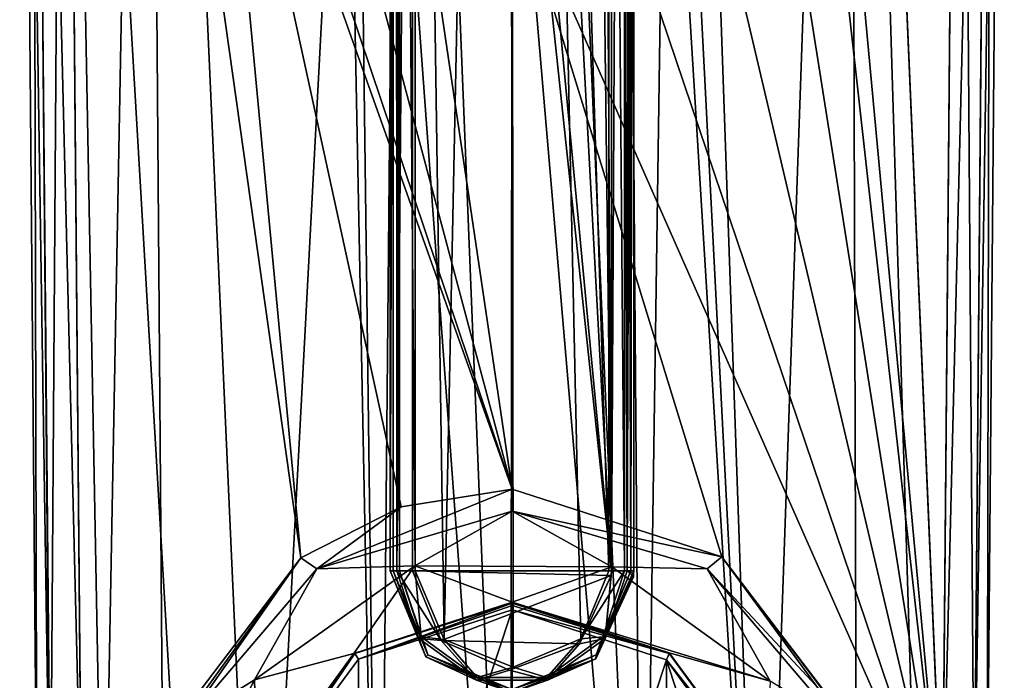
# Model space of a CAD drawing. Header units: metres. Extents: x -106 to 106, y -111 to 81.
# Tile 4 of 29: x -17 to 17, y -90 to -67. Entities that reach past the tile are written whole.
import ezdxf

# ---------------------------------------------------------------- set-up
doc = ezdxf.new("R2010")
doc.units = ezdxf.units.M
doc.layers.add('solid_20_422_013_000', color=7, linetype='CONTINUOUS')

msp = doc.modelspace()

# ---------------------------------------------------------------- linework, layer by layer
at = {"layer": 'solid_20_422_013_000'}
for points in [[(-2.287653, -88.318199, 77.696732), (-0.058142, 20.02953, 77.699997), (-3.259608, -22.351816, 77.693359)], [(-2.287653, -88.318199, 77.696732), (0.037676, -89.254524, 77.699997), (-0.058142, 20.02953, 77.699997)], [(3.259619, -86, 77.693359), (3.259585, -22.351816, 77.693359), (-0.058142, 20.02953, 77.699997)], [(2.315557, -88.291878, 77.696648), (3.259619, -86, 77.693359), (-0.058142, 20.02953, 77.699997)], [(0.037676, -89.254524, 77.699997), (2.315557, -88.291878, 77.696648), (-0.058142, 20.02953, 77.699997)], [(-15.078767, -28.81238, 19), (-13.75762, -99.579803, 19), (-12.313446, -21.756683, 19)], [(-13.75762, -99.579803, 19), (-11.684192, -103.584686, 19), (-12.313446, -21.756683, 19)], [(-11.684192, -103.584686, 19), (-8.486593, -106.755363, 19), (-12.313446, -21.756683, 19)], [(-5.599933, -52, 19), (-12.313446, -21.756683, 19), (-8.486593, -106.755363, 19)], [(-4.09812, -86, 66.456543), (-4.006546, -22.351814, 76.949913), (-4.078592, -22.4097, 68.694206)], [(-4.006547, -86, 76.949783), (-4.006546, -22.351814, 76.949913), (-4.09812, -86, 66.456543)], [(-4.09812, -86, 66.456543), (-4.088339, -22.410892, 67.577362), (-4.09812, -22.406483, 66.456543)], [(-4.09812, -86, 66.456543), (-4.09812, -22.406483, 66.456543), (-4.050202, -22.474401, 66.186142)], [(-4.09812, -86, 66.456543), (-4.078592, -22.4097, 68.694206), (-4.088339, -22.410892, 67.577362)], [(-4.09812, -86, 66.456543), (-4.050202, -22.474401, 66.186142), (-3.9062, -22.63464, 65.948921)], [(-3.786991, -86, 77.47361), (-4.006546, -22.351814, 76.949913), (-4.006547, -86, 76.949783)], [(-3.786991, -86, 77.47361), (-3.784947, -22.351816, 77.475647), (-4.006546, -22.351814, 76.949913)], [(-3.786991, -86, 77.47361), (-3.259608, -86, 77.693359), (-3.784947, -22.351816, 77.475647)], [(-3.259608, -86, 77.693359), (-3.259608, -22.351816, 77.693359), (-3.784947, -22.351816, 77.475647)], [(-2.287653, -88.318199, 77.696732), (-3.259608, -22.351816, 77.693359), (-3.259608, -86, 77.693359)], [(3.786325, -86, 77.474274), (3.790014, -22.351816, 77.470566), (3.259585, -22.351816, 77.693359)], [(3.786325, -86, 77.474274), (3.259585, -22.351816, 77.693359), (3.259619, -86, 77.693359)], [(3.786325, -86, 77.474274), (4.006546, -86, 76.949913), (3.790014, -22.351816, 77.470566)], [(4.006546, -86, 76.949913), (4.006547, -22.351814, 76.949745), (3.790014, -22.351816, 77.470566)], [(3.880823, -86, 65.922028), (4.057992, -22.464998, 66.207878), (4.09812, -22.40646, 66.456543)], [(3.880823, -86, 65.922028), (4.09812, -22.40646, 66.456543), (4.09812, -86, 66.456543)], [(3.880823, -86, 65.922028), (3.922522, -22.617788, 65.96772), (4.057992, -22.464998, 66.207878)], [(4.006546, -86, 76.949913), (4.078593, -22.409681, 68.694176), (4.006547, -22.351814, 76.949745)], [(4.006546, -86, 76.949913), (4.09812, -22.40646, 66.456543), (4.088339, -22.410801, 67.577347)], [(4.09812, -86, 66.456543), (4.09812, -22.40646, 66.456543), (4.006546, -86, 76.949913)], [(4.006546, -86, 76.949913), (4.088339, -22.410801, 67.577347), (4.078593, -22.409681, 68.694176)], [(8.407968, -106.811722, 19), (11.381485, -22.258341, 19), (5.535766, -24.379276, 19)], [(8.407968, -106.811722, 19), (11.626588, -103.662537, 19), (11.381485, -22.258341, 19)], [(14.500011, -95.125931, 19), (15.078767, -28.81238, 19), (11.381485, -22.258341, 19)], [(14.498883, -95.223106, 19), (14.500011, -95.125931, 19), (11.381485, -22.258341, 19)], [(13.726672, -99.67173, 19), (14.498883, -95.223106, 19), (11.381485, -22.258341, 19)], [(11.626588, -103.662537, 19), (13.726672, -99.67173, 19), (11.381485, -22.258341, 19)], [(-3.880752, -86, 65.921951), (-4.09812, -86, 66.456543), (-3.9062, -22.63464, 65.948921)], [(-3.880752, -86, 65.921951), (-3.9062, -22.63464, 65.948921), (-3.671247, -22.850721, 65.773163)], [(-3.880752, -86, 65.921951), (-3.671247, -22.850721, 65.773163), (-3.348151, -23.066093, 65.699997)], [(3.348149, -86, 65.699997), (3.348151, -23.06609, 65.699997), (3.674239, -22.848013, 65.774597)], [(3.880823, -86, 65.922028), (3.348149, -86, 65.699997), (3.674239, -22.848013, 65.774597)], [(3.880823, -86, 65.922028), (3.674239, -22.848013, 65.774597), (3.922522, -22.617788, 65.96772)], [(-3.348149, -85.999992, 65.699997), (-3.880752, -86, 65.921951), (-3.348151, -23.066093, 65.699997)], [(3.348149, -86, 65.699997), (-3.348151, -23.066093, 65.699997), (-2.587579, -23.152555, 65.699997)], [(3.348149, -86, 65.699997), (-3.348149, -85.999992, 65.699997), (-3.348151, -23.066093, 65.699997)], [(3.348149, -86, 65.699997), (-2.587579, -23.152555, 65.699997), (-0.040487, -23.256311, 65.699997)], [(3.348149, -86, 65.699997), (-0.040487, -23.256311, 65.699997), (2.586952, -23.145308, 65.699997)], [(3.348149, -86, 65.699997), (2.586952, -23.145308, 65.699997), (2.967896, -23.109009, 65.699997)], [(3.348149, -86, 65.699997), (2.967896, -23.109009, 65.699997), (3.348151, -23.06609, 65.699997)], [(5.599935, -52, 19), (8.407968, -106.811722, 19), (5.535766, -24.379276, 19)], [(-15.560677, -95.135185, 18.560659), (-16.139387, -28.821636, 18.560659), (-16.578709, -28.82547, 17.5)], [(-16, -95.139023, 17.5), (-15.560677, -95.135185, 18.560659), (-16.578709, -28.82547, 17.5)], [(-16, -95.139023, -5.381049), (-16, -95.139023, 17.5), (-16.578709, -28.82547, 17.5)], [(-16, -95.139023, -5.381049), (-16.578709, -28.82547, 17.5), (-16.578709, -28.82547, -14.70081)], [(-16, -95.139023, -5.381049), (-16.578709, -28.82547, -14.70081), (-16.15535, -28.966953, -15.733804)], [(-16.139387, -28.821636, 18.560659), (-14.500057, -95.125931, 19), (-15.078767, -28.81238, 19)], [(-15.560677, -95.135185, 18.560659), (-14.500057, -95.125931, 19), (-16.139387, -28.821636, 18.560659)], [(-15.078767, -28.81238, 19), (-14.500057, -95.125931, 19), (-13.75762, -99.579803, 19)], [(15.560677, -95.135185, 18.560659), (15.078767, -28.81238, 19), (14.500011, -95.125931, 19)], [(16.139387, -28.821636, 18.560659), (15.078767, -28.81238, 19), (15.560677, -95.135185, 18.560659)], [(16.139387, -28.821636, 18.560659), (15.560677, -95.135185, 18.560659), (16, -95.139023, 17.5)], [(15.561302, -95.282539, -6.429492), (16.121872, -28.971319, -15.766957), (16.578709, -28.82547, -14.70081)], [(16, -95.139023, -5.381049), (15.561302, -95.282539, -6.429492), (16.578709, -28.82547, -14.70081)], [(16.578709, -28.82547, 17.5), (16.139387, -28.821636, 18.560659), (16, -95.139023, 17.5)], [(16.578709, -28.82547, -14.70081), (16.578709, -28.82547, 17.5), (16, -95.139023, 17.5)], [(16, -95.139023, -5.381049), (16.578709, -28.82547, -14.70081), (16, -95.139023, 17.5)], [(-15.543162, -95.284874, -6.447195), (-16.15535, -28.966953, -15.733804), (-15.078767, -29.021139, -16.186213)], [(-16, -95.139023, -5.381049), (-16.15535, -28.966953, -15.733804), (-15.543162, -95.284874, -6.447195)], [(-15.543162, -95.284874, -6.447195), (-15.078767, -29.021139, -16.186213), (-14.500057, -95.334694, -6.86645)], [(-11.434363, -91.536003, -7.400321), (-14.500057, -95.334694, -6.86645), (-15.078767, -29.021139, -16.186213)], [(-7.105927, -85.565315, -8.239447), (-11.434363, -91.536003, -7.400321), (-15.078767, -29.021139, -16.186213)], [(-9.964027, -55.23201, -12.502515), (-7.105927, -85.565315, -8.239447), (-15.078767, -29.021139, -16.186213)], [(10.477302, -52, -12.956744), (15.078767, -29.021139, -16.186213), (14.500057, -95.334694, -6.86645)], [(16.121872, -28.971319, -15.766957), (14.500057, -95.334694, -6.86645), (15.078767, -29.021139, -16.186213)], [(15.561302, -95.282539, -6.429492), (14.500057, -95.334694, -6.86645), (16.121872, -28.971319, -15.766957)], [(-5.599933, -52, 19), (-8.486593, -106.755363, 19), (-4.478383, -108.790375, 19)], [(-5.180429, -54.12476, 19), (-5.599933, -52, 19), (-4.478383, -108.790375, 19)], [(5.599935, -52, 19), (5.180429, -54.12476, 19), (8.407968, -106.811722, 19)], [(10.002479, -55.116493, -12.518749), (10.477302, -52, -12.956744), (14.500057, -95.334694, -6.86645)], [(-3.977871, -55.93993, 19), (-5.180429, -54.12476, 19), (-4.478383, -108.790375, 19)], [(5.180429, -54.12476, 19), (3.977872, -55.93993, 19), (4.386328, -108.819931, 19)], [(5.180429, -54.12476, 19), (4.386328, -108.819931, 19), (8.407968, -106.811722, 19)], [(-9.964027, -55.23201, -12.502515), (0, -83.255806, -8.564028), (-3.729231, -83.8452, -8.481194)], [(-9.964027, -55.23201, -12.502515), (-8.430058, -58.212051, -12.083697), (0, -83.255806, -8.564028)], [(-9.964027, -55.23201, -12.502515), (-3.729231, -83.8452, -8.481194), (-7.105927, -85.565315, -8.239447)], [(8.596872, -57.98233, -12.115983), (10.002479, -55.116493, -12.518749), (14.500057, -95.334694, -6.86645)], [(-3.977871, -55.93993, 19), (-4.478383, -108.790375, 19), (-0.048333, -109.49984, 19)], [(-2.161964, -57.165302, 19), (-3.977871, -55.93993, 19), (-0.048333, -109.49984, 19)], [(3.977872, -55.93993, 19), (2.161965, -57.165302, 19), (4.386328, -108.819931, 19)], [(0.000001, -57.599998, 19), (-2.161964, -57.165302, 19), (-0.048333, -109.49984, 19)], [(2.161965, -57.165302, 19), (0.000001, -57.599998, 19), (4.386328, -108.819931, 19)], [(0.000001, -57.599998, 19), (-0.048333, -109.49984, 19), (4.386328, -108.819931, 19)], [(6.278931, -60.383369, -11.778539), (8.596872, -57.98233, -12.115983), (14.500057, -95.334694, -6.86645)], [(-8.430058, -58.212051, -12.083697), (-6.048271, -60.552128, -11.754821), (0, -83.255806, -8.564028)], [(-6.048271, -60.552128, -11.754821), (-3.132252, -61.996281, -11.551859), (0, -83.255806, -8.564028)], [(3.220014, -61.965508, -11.556184), (6.278931, -60.383369, -11.778539), (14.500057, -95.334694, -6.86645)], [(-3.132252, -61.996281, -11.551859), (-0.014406, -62.478004, -11.484157), (0, -83.255806, -8.564028)], [(-0.014406, -62.478004, -11.484157), (3.220014, -61.965508, -11.556184), (14.500057, -95.334694, -6.86645)], [(-0.014406, -62.478004, -11.484157), (14.500057, -95.334694, -6.86645), (7.061968, -85.533066, -8.243979)], [(-0.014406, -62.478004, -11.484157), (7.061968, -85.533066, -8.243979), (0, -83.255806, -8.564028)], [(-6.574573, -85.93264, -13.518007), (-3.729231, -83.8452, -8.481194), (0, -83.255806, -8.564028)], [(-6.574573, -85.93264, -13.518007), (0, -83.255806, -8.564028), (0, -83.990402, -13.790972)], [(0, -83.990402, -13.790972), (0, -83.255806, -8.564028), (7.061968, -85.533066, -8.243979)], [(-6.574573, -85.93264, -13.518007), (-7.105927, -85.565315, -8.239447), (-3.729231, -83.8452, -8.481194)], [(-3.275174, -85.836609, -14.260283), (-6.574573, -85.93264, -13.518007), (0, -83.990402, -13.790972)], [(3.359771, -85.864342, -14.256386), (-3.275174, -85.836609, -14.260283), (0, -83.990402, -13.790972)], [(6.574573, -85.93264, -13.518007), (0, -83.990402, -13.790972), (7.061968, -85.533066, -8.243979)], [(3.359771, -85.864342, -14.256386), (0, -83.990402, -13.790972), (6.574573, -85.93264, -13.518007)], [(11, -90.682129, -9.640964), (6.574573, -85.93264, -13.518007), (7.061968, -85.533066, -8.243979)], [(11.404473, -91.44445, -7.413188), (7.061968, -85.533066, -8.243979), (14.500057, -95.334694, -6.86645)], [(11, -90.682129, -9.640964), (7.061968, -85.533066, -8.243979), (11.404473, -91.44445, -7.413188)], [(-11, -90.682129, -9.640964), (-11.434363, -91.536003, -7.400321), (-7.105927, -85.565315, -8.239447)], [(-11, -91.124458, -12.788345), (-11, -90.682129, -9.640964), (-7.105927, -85.565315, -8.239447)], [(-6.574573, -85.93264, -13.518007), (-11, -91.124458, -12.788345), (-7.105927, -85.565315, -8.239447)], [(-3.275174, -85.836609, -14.260283), (-8.666323, -89.675957, -13.720699), (-6.574573, -85.93264, -13.518007)], [(-5.32465, -88.789146, -13.845332), (-8.666323, -89.675957, -13.720699), (-3.275174, -85.836609, -14.260283)], [(0, -87.061646, -14.088117), (-5.32465, -88.789146, -13.845332), (-3.275174, -85.836609, -14.260283)], [(0, -87.061646, -14.088117), (-3.275174, -85.836609, -14.260283), (3.359771, -85.864342, -14.256386)], [(0, -87.061646, -14.088117), (3.359771, -85.864342, -14.256386), (8.69604, -89.716019, -13.715069)], [(8.69604, -89.716019, -13.715069), (3.359771, -85.864342, -14.256386), (6.574573, -85.93264, -13.518007)], [(-8.666323, -89.675957, -13.720699), (-11, -91.124458, -12.788345), (-6.574573, -85.93264, -13.518007)], [(-3.139623, -88.281067, 65.921989), (-4.09812, -86, 66.456543), (-3.880752, -86, 65.921951)], [(-2.897809, -88.897812, 66.456543), (-4.006547, -86, 76.949783), (-4.09812, -86, 66.456543)], [(-3.139623, -88.281067, 65.921989), (-2.897809, -88.897812, 66.456543), (-4.09812, -86, 66.456543)], [(-2.836388, -88.829674, 76.9534), (-3.786991, -86, 77.47361), (-4.006547, -86, 76.949783)], [(-2.836388, -88.829674, 76.9534), (-4.006547, -86, 76.949783), (-2.897809, -88.897812, 66.456543)], [(-2.389197, -88.345528, 65.699997), (-3.880752, -86, 65.921951), (-3.348149, -85.999992, 65.699997)], [(-3.139623, -88.281067, 65.921989), (-3.880752, -86, 65.921951), (-2.389197, -88.345528, 65.699997)], [(-3.06366, -88.224503, 77.476761), (-3.259608, -86, 77.693359), (-3.786991, -86, 77.47361)], [(-3.06366, -88.224503, 77.476761), (-3.786991, -86, 77.47361), (-2.836388, -88.829674, 76.9534)], [(3.343985, -86.166924, 65.699997), (-2.389197, -88.345528, 65.699997), (-3.348149, -85.999992, 65.699997)], [(3.348149, -86, 65.699997), (3.343985, -86.166924, 65.699997), (-3.348149, -85.999992, 65.699997)], [(-3.06366, -88.224503, 77.476761), (-2.287653, -88.318199, 77.696732), (-3.259608, -86, 77.693359)], [(3.343985, -86.166924, 65.699997), (2.269508, -88.461517, 65.699997), (-2.389197, -88.345528, 65.699997)], [(3.139623, -88.281067, 65.921989), (2.269508, -88.461517, 65.699997), (3.343985, -86.166924, 65.699997)], [(3.786325, -86, 77.474274), (3.259619, -86, 77.693359), (2.315557, -88.291878, 77.696648)], [(3.063407, -88.224823, 77.476761), (3.786325, -86, 77.474274), (2.315557, -88.291878, 77.696648)], [(3.139623, -88.281067, 65.921989), (4.093024, -86.204315, 66.456543), (2.824649, -88.969162, 66.456543)], [(2.836401, -88.829666, 76.953026), (2.824649, -88.969162, 66.456543), (4.093024, -86.204315, 66.456543)], [(2.836401, -88.829666, 76.953026), (4.09812, -86, 66.456543), (4.006546, -86, 76.949913)], [(3.063407, -88.224823, 77.476761), (2.836401, -88.829666, 76.953026), (4.006546, -86, 76.949913)], [(2.836401, -88.829666, 76.953026), (4.096846, -86.102188, 66.456543), (4.09812, -86, 66.456543)], [(2.836401, -88.829666, 76.953026), (4.093024, -86.204315, 66.456543), (4.096846, -86.102188, 66.456543)], [(3.063407, -88.224823, 77.476761), (4.006546, -86, 76.949913), (3.786325, -86, 77.474274)], [(3.139623, -88.281067, 65.921989), (3.348149, -86, 65.699997), (3.880823, -86, 65.922028)], [(3.139623, -88.281067, 65.921989), (3.880823, -86, 65.922028), (4.093024, -86.204315, 66.456543)], [(3.139623, -88.281067, 65.921989), (3.343985, -86.166924, 65.699997), (3.348149, -86, 65.699997)], [(4.096846, -86.102188, 66.456543), (3.880823, -86, 65.922028), (4.09812, -86, 66.456543)], [(4.096846, -86.102188, 66.456543), (4.093024, -86.204315, 66.456543), (3.880823, -86, 65.922028)], [(11, -90.682129, -9.640964), (11, -91.124458, -12.788345), (6.574573, -85.93264, -13.518007)], [(8.69604, -89.716019, -13.715069), (6.574573, -85.93264, -13.518007), (11, -91.124458, -12.788345)], [(-5.290067, -88.791603, -14.046953), (-5.32465, -88.789146, -13.845332), (0, -87.061646, -14.088117)], [(0, -87.089478, -14.28617), (-5.290067, -88.791603, -14.046953), (0, -87.061646, -14.088117)], [(-5.173207, -88.980385, -14.222386), (-5.290067, -88.791603, -14.046953), (0, -87.089478, -14.28617)], [(-5.173207, -88.980385, -14.222386), (0, -87.089478, -14.28617), (0, -87.167175, -14.418062)], [(-5.173207, -88.980385, -14.222386), (0, -87.167175, -14.418062), (0, -87.315369, -14.456389)], [(5.29078, -88.764503, -13.848795), (0, -87.061646, -14.088117), (8.69604, -89.716019, -13.715069)], [(0, -87.089478, -14.28617), (0, -87.061646, -14.088117), (5.29078, -88.764503, -13.848795)], [(5.290067, -88.791603, -14.046953), (0, -87.089478, -14.28617), (5.29078, -88.764503, -13.848795)], [(0, -87.167175, -14.418062), (0, -87.089478, -14.28617), (5.290067, -88.791603, -14.046953)], [(0, -87.315369, -14.456389), (0, -87.167175, -14.418062), (5.290067, -88.791603, -14.046953)], [(-5.206325, -103.054977, -12.244331), (0, -87.315369, -14.456389), (0, -104.744087, -12.006943)], [(-5.173207, -88.980385, -14.222386), (0, -87.315369, -14.456389), (-5.206325, -103.054977, -12.244331)], [(5.206325, -89.004478, -14.219001), (0, -87.315369, -14.456389), (5.290067, -88.791603, -14.046953)], [(0, -104.744087, -12.006943), (0, -87.315369, -14.456389), (5.206325, -89.004478, -14.219001)], [(-3.139623, -88.281067, 65.921989), (-2.389197, -88.345528, 65.699997), (-1.199229, -89.690849, 65.921989)], [(-3.139623, -88.281067, 65.921989), (-1.199229, -89.690849, 65.921989), (-2.897809, -88.897812, 66.456543)], [(-1.170312, -89.599365, 77.481674), (-2.287653, -88.318199, 77.696732), (-3.06366, -88.224503, 77.476761)], [(-1.170312, -89.599365, 77.481674), (-3.06366, -88.224503, 77.476761), (-2.836388, -88.829674, 76.9534)], [(2.269508, -88.461517, 65.699997), (-0.083286, -89.347031, 65.699997), (-2.389197, -88.345528, 65.699997)], [(-1.199229, -89.690849, 65.921989), (-2.389197, -88.345528, 65.699997), (-0.083286, -89.347031, 65.699997)], [(-1.170312, -89.599365, 77.481674), (0.037676, -89.254524, 77.699997), (-2.287653, -88.318199, 77.696732)], [(1.199229, -89.690849, 65.921989), (-0.083286, -89.347031, 65.699997), (2.269508, -88.461517, 65.699997)], [(1.169879, -89.599518, 77.481674), (2.315557, -88.291878, 77.696648), (0.037676, -89.254524, 77.699997)], [(3.063407, -88.224823, 77.476761), (2.315557, -88.291878, 77.696648), (1.169879, -89.599518, 77.481674)], [(3.063407, -88.224823, 77.476761), (1.169879, -89.599518, 77.481674), (2.836401, -88.829666, 76.953026)], [(1.199229, -89.690849, 65.921989), (2.269508, -88.461517, 65.699997), (3.139623, -88.281067, 65.921989)], [(1.199229, -89.690849, 65.921989), (3.139623, -88.281067, 65.921989), (2.824649, -88.969162, 66.456543)], [(-5.32465, -88.789146, -13.845332), (-8.570574, -93.258736, -13.217172), (-8.666323, -89.675957, -13.720699)], [(-8.559508, -93.24781, -13.420673), (-8.570574, -93.258736, -13.217172), (-5.32465, -88.789146, -13.845332)], [(-5.290067, -88.791603, -14.046953), (-8.559508, -93.24781, -13.420673), (-5.32465, -88.789146, -13.845332)], [(-8.35719, -93.306168, -13.614437), (-8.559508, -93.24781, -13.420673), (-5.290067, -88.791603, -14.046953)], [(-5.173207, -88.980385, -14.222386), (-8.35719, -93.306168, -13.614437), (-5.290067, -88.791603, -14.046953)], [(-2.836388, -88.829674, 76.9534), (-2.897809, -88.897812, 66.456543), (0, -90.098122, 66.456543)], [(-2.836388, -88.829674, 76.9534), (0, -90.098122, 66.456543), (0, -90.006485, 76.956795)], [(-1.170312, -89.599365, 77.481674), (-2.836388, -88.829674, 76.9534), (0, -90.006485, 76.956795)], [(2.836401, -88.829666, 76.953026), (0, -90.006485, 76.956795), (2.824649, -88.969162, 66.456543)], [(1.169879, -89.599518, 77.481674), (0, -90.006485, 76.956795), (2.836401, -88.829666, 76.953026)], [(5.206325, -89.004478, -14.219001), (5.290067, -88.791603, -14.046953), (8.559508, -93.24781, -13.420673)], [(5.290067, -88.791603, -14.046953), (5.29078, -88.764503, -13.848795), (8.547127, -93.188599, -13.227029)], [(8.559508, -93.24781, -13.420673), (5.290067, -88.791603, -14.046953), (8.547127, -93.188599, -13.227029)], [(8.547127, -93.188599, -13.227029), (5.29078, -88.764503, -13.848795), (8.69604, -89.716019, -13.715069)], [(-5.173207, -88.980385, -14.222386), (-5.206325, -103.054977, -12.244331), (-8.35719, -93.306168, -13.614437)], [(-1.199229, -89.690849, 65.921989), (0, -90.098122, 66.456543), (-2.897809, -88.897812, 66.456543)], [(1.199229, -89.690849, 65.921989), (2.824649, -88.969162, 66.456543), (0, -90.098122, 66.456543)], [(0, -90.006485, 76.956795), (0, -90.098122, 66.456543), (2.824649, -88.969162, 66.456543)], [(0, -104.744087, -12.006943), (5.206325, -89.004478, -14.219001), (5.173207, -103.079071, -12.240946)], [(5.173207, -103.079071, -12.240946), (5.206325, -89.004478, -14.219001), (8.35719, -98.753288, -12.848894)], [(8.380116, -93.374748, -13.604799), (5.206325, -89.004478, -14.219001), (8.559508, -93.24781, -13.420673)], [(8.35719, -98.753288, -12.848894), (5.206325, -89.004478, -14.219001), (8.380116, -93.374748, -13.604799)], [(-1.199229, -89.690849, 65.921989), (-0.083286, -89.347031, 65.699997), (1.199229, -89.690849, 65.921989)], [(1.169879, -89.599518, 77.481674), (0.037676, -89.254524, 77.699997), (-1.170312, -89.599365, 77.481674)], [(-8.666323, -89.675957, -13.720699), (-10.216167, -92.662209, -13.301008), (-11, -91.124458, -12.788345)], [(-8.570574, -93.258736, -13.217172), (-10.216167, -92.662209, -13.301008), (-8.666323, -89.675957, -13.720699)], [(-1.199229, -89.690849, 65.921989), (1.199229, -89.690849, 65.921989), (0, -90.098122, 66.456543)], [(1.169879, -89.599518, 77.481674), (-1.170312, -89.599365, 77.481674), (0, -90.006485, 76.956795)]]:
    msp.add_3dface(points, dxfattribs=at)

doc.saveas('drawing.dxf')
